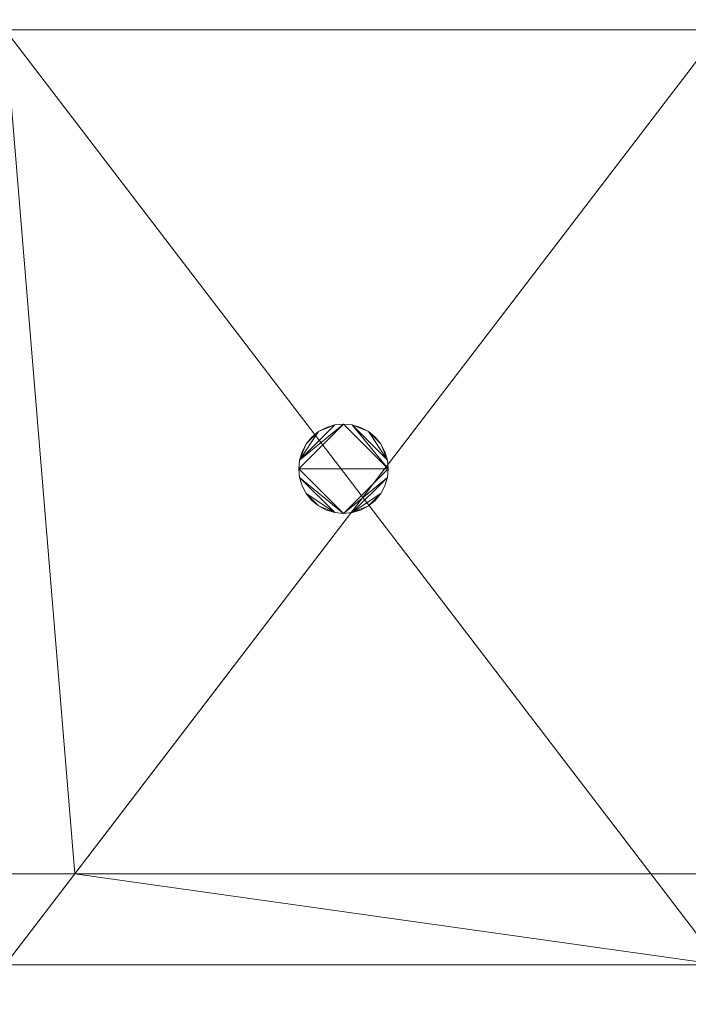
# Model space of a CAD drawing. Header units: millimetres. Extents: x -1675 to 29381, y -3645 to 22555.
# Tile 228 of 256: x 14123 to 16326, y 10040 to 13285. Entities that reach past the tile are written whole.
import ezdxf

# ---------------------------------------------------------------- set-up
doc = ezdxf.new("R2010")
doc.units = ezdxf.units.MM
doc.layers.add('A-GENM-____-OTLN', color=13, linetype='Continuous', lineweight=9)

msp = doc.modelspace()

# ---------------------------------------------------------------- meshes
at = {"layer": 'A-GENM-____-OTLN'}
mesh = msp.add_polyface(dxfattribs=at)
corners = [(14006, 16490, 1), (13956, 16490, 1), (13956, 17990, 1), (14006, 17990, 1), (14076, 16490, 1), (14010, 16490, 1), (14027.2, 17990, 1), (14076, 17990, 1), (16432, 16340, 1), (14153.1, 16340, 1), (14885.8, 18240, 1), (16432, 18240, 1), (14076, 16340, 1), (14076, 18240, 1), (16456, 18240, 1), (16456, 16340, 1), (19076.8, 16340, 1), (16636, 16340, 1), (16636, 16611.3, 1), (18947, 21950, 1), (14006, 13252, 1), (14006, 10470, 1), (13776, 10470, 1), (14006, 16140, 1), (14006, 16140, 1), (13776, 17700, 1), (13956, 17700, 1), (13956, 17000, 1), (12896, 18240, 1), (13776, 18420, 1), (13776, 17000, 1), (13776, 16140, 1), (14076, 10470, 1), (14012.8, 10470, 1), (14076, 13252, 1), (16432, 13252, 1), (16432, 10470, 1), (14305.3, 10470, 1), (14885.8, 18240, 1), (16432, 18240, 1), (14076, 18240, 1), (19076.8, 13252, 1), (16689.5, 10470, 1), (19076.8, 16140, 1), (16432, 16140, 1), (16636, 16611.3, 1), (16636, 16340, 1), (16636, 21950, 1), (16456, 18240, 1)]
mesh.append_faces([[corners[k] for k in face] for face in [(45, 17, 46), (14, 39, 48)]], dxfattribs={"vtx0": -1})
mesh.append_faces([[corners[k] for k in face] for face in [(30, 25, 27), (31, 28, 30), (47, 18, 45)]], dxfattribs={"vtx0": -1, "vtx1": -1})
mesh.append_faces([[corners[k] for k in face] for face in [(10, 11, 8), (10, 9, 4), (7, 10, 4), (19, 16, 18), (30, 28, 25), (11, 10, 38), (35, 41, 42), (41, 35, 43), (17, 45, 18), (39, 14, 11)]], dxfattribs={"vtx0": -1, "vtx1": -1, "vtx2": -1})
mesh.append_faces([[corners[k] for k in face] for face in [(11, 14, 15), (20, 21, 22), (28, 29, 25), (35, 36, 37), (34, 37, 32), (37, 34, 35), (10, 13, 40)]], dxfattribs={"vtx0": -1, "vtx2": -1})
mesh.append_faces([[corners[k] for k in face] for face in [(2, 3, 0), (4, 5, 6), (6, 7, 4), (5, 0, 3), (3, 6, 5), (8, 9, 10), (7, 13, 10), (15, 8, 11), (16, 17, 18), (32, 33, 34), (33, 21, 20), (20, 34, 33), (38, 39, 11), (40, 38, 10), (42, 36, 35)]], dxfattribs={"vtx1": -1, "vtx2": -1})
mesh.append_faces([[corners[k] for k in face] for face in [(0, 1, 2), (9, 12, 4), (23, 24, 20), (25, 26, 27), (35, 44, 43)]], dxfattribs={"vtx2": -1})
mesh = msp.add_polyface(dxfattribs=at)
corners = [(14006, 16490, 2949), (13956, 16490, 2949), (13956, 17990, 2949), (14006, 17990, 2949), (14076, 16490, 2949), (14010, 16490, 2949), (14027.2, 17990, 2949), (14076, 17990, 2949), (16432, 16340, 2949), (14153.1, 16340, 2949), (14885.8, 18240, 2949), (16432, 18240, 2949), (14076, 16340, 2949), (16456, 18240, 2949), (16456, 16340, 2949), (19076.8, 16340, 2949), (16636, 16340, 2949), (16636, 16611.3, 2949), (14006, 16140, 2949), (14006, 16140, 2949), (14006, 13252, 2949), (13776, 17700, 2949), (13956, 17700, 2949), (13956, 17000, 2949), (19076.8, 16140, 2949), (19076.8, 16140, 2949), (19076.8, 13252, 2949), (16432, 13252, 2949), (16432, 16140, 2949), (16636, 16611.3, 2949), (16636, 16340, 2949), (20916, 16140, 2949), (13776, 17000, 2949), (13776, 16140, 2949), (14076, 16140, 2949), (16456, 18240, 2949), (16456, 18420, 2949), (19321, 16340, 2949)]
mesh.append_faces([[corners[k] for k in face] for face in [(33, 1, 19), (12, 9, 34), (28, 16, 25)]], dxfattribs={"vtx0": -1, "vtx1": -1})
mesh.append_faces([[corners[k] for k in face] for face in [(2, 3, 0), (4, 5, 6), (6, 7, 4), (5, 0, 3), (3, 6, 5), (8, 9, 10), (10, 11, 8), (10, 9, 4), (7, 10, 4), (11, 13, 14), (14, 8, 11), (15, 16, 17), (29, 16, 30), (16, 29, 17), (26, 25, 31), (1, 0, 19), (19, 0, 5), (9, 8, 28), (28, 29, 30), (16, 15, 25), (16, 28, 30), (28, 8, 14), (29, 28, 14), (13, 29, 14), (35, 29, 13), (36, 29, 35), (25, 15, 37)]], dxfattribs={"vtx0": -1, "vtx1": -1, "vtx2": -1})
mesh.append_faces([[corners[k] for k in face] for face in [(0, 1, 2), (9, 12, 4), (21, 22, 23), (32, 23, 1), (5, 4, 34)]], dxfattribs={"vtx0": -1, "vtx2": -1})
mesh.append_faces([[corners[k] for k in face] for face in [(24, 25, 26), (2, 22, 21), (34, 19, 5), (28, 34, 9)]], dxfattribs={"vtx1": -1, "vtx2": -1})
mesh.append_faces([[corners[k] for k in face] for face in [(18, 19, 20), (27, 28, 24)]], dxfattribs={"vtx2": -1})
mesh = msp.add_polyface(dxfattribs=at)
corners = [(13956, 16490, 1), (14006, 16490, 1), (14006, 16140, 1), (13956, 18420, 1), (14006, 17990, 1), (13956, 17990, 1), (14076, 16140, 1), (14010, 16490, 1), (14076, 16490, 1), (16432, 16140, 1), (14153.1, 16340, 1), (16432, 16340, 1), (14076, 16340, 1), (16636, 16611.3, 1), (16636, 16340, 1), (16636, 16340, 1), (19076.8, 16340, 1), (19076.8, 16140, 1), (16456, 16340, 1), (16456, 18240, 1), (16456, 18240, 1), (16456, 18420, 1), (22166, 13252, 1), (21966, 14370.6, 1), (22166, 14448.1, 1), (26236, 13630, 1), (26236, 16023.8, 1), (26536, 16140, 1), (26536, 13252, 1), (21966, 15144.2, 1), (22166, 15144.2, 1), (26236, 16140, 1), (22166, 16140, 1), (22166, 15994.2, 1), (21966, 15994.2, 1), (26236, 16140, 1), (21966, 16140, 1), (20916, 16140, 1), (19321, 16340, 1), (20736, 16340, 1), (20916, 17070, 1), (20736, 17070, 1), (22166, 16340, 1), (21966, 17040, 1), (22166, 17040, 1), (26236, 16340, 1), (21966, 18270, 1), (22166, 17940, 1), (21966, 17940, 1), (20916, 18090, 1), (20916, 17970, 1), (20736, 17970, 1), (20916, 18270, 1)]
mesh.append_faces([[corners[k] for k in face] for face in [(24, 29, 30), (27, 31, 35), (32, 34, 36), (40, 39, 41), (42, 43, 44), (46, 47, 48)]], dxfattribs={"vtx0": -1})
mesh.append_faces([[corners[k] for k in face] for face in [(15, 9, 14), (9, 15, 17), (19, 13, 18), (20, 13, 19), (22, 23, 24), (28, 25, 27), (29, 24, 23), (43, 42, 36), (45, 36, 42), (36, 45, 27)]], dxfattribs={"vtx0": -1, "vtx1": -1})
mesh.append_faces([[corners[k] for k in face] for face in [(13, 9, 18), (21, 13, 20), (51, 52, 49)]], dxfattribs={"vtx0": -1, "vtx1": -1, "vtx2": -1})
mesh.append_faces([[corners[k] for k in face] for face in [(3, 4, 5), (2, 1, 7), (9, 13, 14), (9, 11, 18), (27, 26, 31), (37, 38, 39), (39, 40, 37), (38, 37, 17), (17, 16, 38)]], dxfattribs={"vtx0": -1, "vtx2": -1})
mesh.append_faces([[corners[k] for k in face] for face in [(12, 10, 6)]], dxfattribs={"vtx1": -1})
mesh.append_faces([[corners[k] for k in face] for face in [(0, 1, 2), (6, 2, 7), (9, 6, 10), (10, 11, 9), (15, 16, 17), (25, 26, 27)]], dxfattribs={"vtx1": -1, "vtx2": -1})
mesh.append_faces([[corners[k] for k in face] for face in [(7, 8, 6), (32, 33, 34), (49, 50, 51)]], dxfattribs={"vtx2": -1})
mesh = msp.add_polyface(dxfattribs=at)
corners = [(14006, 13252, 2949), (14006, 10470, 2949), (13776, 10470, 2949), (14076, 10470, 2949), (14012.8, 10470, 2949), (14076, 13252, 2949), (16432, 13252, 2949), (16432, 10470, 2949), (14305.3, 10470, 2949), (19076.8, 13252, 2949), (19076.8, 10470, 2949), (16689.5, 10470, 2949), (19076.8, 16140, 2949), (19916, 10470, 2949), (19802.9, 10470, 2949), (21966, 11363.8, 2949), (21116, 10470, 2949), (21966, 13252, 2949), (20916, 16140, 2949), (21966, 14370.6, 2949), (14006, 0, 2949), (13776, 5670, 2949), (14006, 10130, 2949), (13776, 10169.3, 2949), (13776, 10130, 2949), (14006, 10170, 2949), (13776, 10170, 2949), (14076, 10130, 2949), (14076, 0, 2949), (14076, 10170, 2949), (16432, 10170, 2949), (19076.8, 10170, 2949), (21966, 10470, 2949)]
mesh.append_faces([[corners[k] for k in face] for face in [(0, 1, 2), (3, 4, 5), (4, 1, 0), (6, 7, 8), (5, 8, 3), (9, 10, 11), (6, 9, 11), (11, 7, 6), (9, 6, 12), (13, 14, 15), (15, 16, 13), (14, 10, 9), (9, 17, 15), (15, 14, 9), (18, 19, 9), (20, 21, 22), (23, 22, 24), (22, 23, 25), (25, 23, 26), (26, 2, 1), (1, 25, 26), (22, 27, 20), (25, 29, 22), (29, 25, 4), (4, 3, 29), (25, 1, 4), (8, 7, 30), (29, 3, 8), (11, 10, 31), (30, 7, 11), (13, 31, 14), (16, 31, 13), (32, 31, 16), (31, 10, 14)]], dxfattribs={"vtx0": -1, "vtx1": -1, "vtx2": -1})
mesh.append_faces([[corners[k] for k in face] for face in [(8, 5, 6)]], dxfattribs={"vtx0": -1, "vtx2": -1})
mesh.append_faces([[corners[k] for k in face] for face in [(0, 5, 4), (29, 27, 22), (30, 29, 8), (31, 30, 11)]], dxfattribs={"vtx1": -1, "vtx2": -1})
mesh.append_faces([[corners[k] for k in face] for face in [(27, 28, 20)]], dxfattribs={"vtx2": -1})
mesh = msp.add_polyface(dxfattribs=at)
corners = [(14006, 0, 1), (13776, 5670, 1), (14006, 10130, 1), (13776, 10169.3, 1), (14006, 10170, 1), (14006, 10470, 1), (13776, 10170, 1), (14076, 10130, 1), (14076, 0, 1), (14076, 10170, 1), (14012.8, 10470, 1), (14076, 10470, 1), (16432, 10170, 1), (14305.3, 10470, 1), (16432, 10470, 1), (19076.8, 10170, 1), (16689.5, 10470, 1), (19076.8, 10470, 1), (26536, 10170, 1), (26536, 10130, 1), (19076.8, 10130, 1), (19916, 10470, 1), (19802.9, 10470, 1), (22166, 10470, 1), (21966, 11363.8, 1), (22166, 11446.4, 1), (26236, 12080, 1), (26236, 13128, 1), (26536, 13252, 1), (21116, 10470, 1), (21966, 10470, 1), (26236, 10470, 1), (24966, 10470, 1), (22166, 10470, 1), (22366, 10470, 1), (21966, 13252, 1), (22166, 13252, 1), (26236, 13252, 1), (21966, 14370.6, 1), (26236, 13630, 1)]
mesh.append_faces([[corners[k] for k in face] for face in [(15, 18, 20), (21, 15, 22), (23, 24, 25), (29, 15, 21), (24, 23, 30), (18, 26, 28), (30, 15, 29), (26, 18, 31), (33, 15, 23), (34, 15, 33), (25, 35, 36), (35, 25, 24), (38, 36, 35), (39, 28, 37)]], dxfattribs={"vtx0": -1, "vtx1": -1})
mesh.append_faces([[corners[k] for k in face] for face in [(0, 1, 2), (2, 3, 4), (5, 4, 6), (2, 7, 0), (4, 9, 2), (9, 4, 10), (23, 15, 30), (15, 34, 18)]], dxfattribs={"vtx0": -1, "vtx1": -1, "vtx2": -1})
mesh.append_faces([[corners[k] for k in face] for face in [(4, 5, 10), (9, 11, 13), (12, 14, 16), (15, 17, 22), (28, 27, 37)]], dxfattribs={"vtx0": -1, "vtx2": -1})
mesh.append_faces([[corners[k] for k in face] for face in [(9, 7, 2), (10, 11, 9), (12, 9, 13), (13, 14, 12), (15, 12, 16), (16, 17, 15), (26, 27, 28), (32, 31, 18), (34, 32, 18)]], dxfattribs={"vtx1": -1, "vtx2": -1})
mesh.append_faces([[corners[k] for k in face] for face in [(7, 8, 0), (18, 19, 20)]], dxfattribs={"vtx2": -1})
mesh = msp.add_polyface(dxfattribs=at)
corners = [(16432, 10170, -50), (14076, 13252, -50), (16432, 13252, -50)]
mesh.append_faces([[corners[k] for k in face] for face in [(0, 1, 2)]])
mesh = msp.add_polyface(dxfattribs=at)
corners = [(14076, 10170, -50), (14076, 13252, -50), (16432, 10170, -50)]
mesh.append_faces([[corners[k] for k in face] for face in [(2, 0, 1)]])
mesh = msp.add_polyface(dxfattribs=at)
corners = [(16432, 13252), (14076, 10170), (16432, 10170)]
mesh.append_faces([[corners[k] for k in face] for face in [(0, 1, 2)]])
mesh = msp.add_polyface(dxfattribs=at)
corners = [(14076, 13252), (14076, 10170), (16432, 13252)]
mesh.append_faces([[corners[k] for k in face] for face in [(2, 0, 1)]])
mesh = msp.add_polyface(dxfattribs=at)
corners = [(14076, 13252), (16432, 13252, -50), (14076, 13252, -50)]
mesh.append_faces([[corners[k] for k in face] for face in [(0, 1, 2)]])
mesh = msp.add_polyface(dxfattribs=at)
corners = [(16432, 13252), (16432, 13252, -50), (14076, 13252)]
mesh.append_faces([[corners[k] for k in face] for face in [(0, 1, 2)]])
mesh = msp.add_polyface(dxfattribs=at)
corners = [(16432, 10170, 2950), (14076, 13252, 2950), (16432, 13252, 2950)]
mesh.append_faces([[corners[k] for k in face] for face in [(0, 1, 2)]])
mesh = msp.add_polyface(dxfattribs=at)
corners = [(14076, 10170, 2950), (14076, 13252, 2950), (16432, 10170, 2950)]
mesh.append_faces([[corners[k] for k in face] for face in [(2, 0, 1)]])
mesh = msp.add_polyface(dxfattribs=at)
corners = [(16432, 13252, 3000), (14076, 10170, 3000), (16432, 10170, 3000)]
mesh.append_faces([[corners[k] for k in face] for face in [(0, 1, 2)]])
mesh = msp.add_polyface(dxfattribs=at)
corners = [(14076, 13252, 3000), (14076, 10170, 3000), (16432, 13252, 3000)]
mesh.append_faces([[corners[k] for k in face] for face in [(2, 0, 1)]])
mesh = msp.add_polyface(dxfattribs=at)
corners = [(14076, 13252, 3000), (16432, 13252, 2950), (14076, 13252, 2950)]
mesh.append_faces([[corners[k] for k in face] for face in [(0, 1, 2)]])
mesh = msp.add_polyface(dxfattribs=at)
corners = [(16432, 13252, 3000), (16432, 13252, 2950), (14076, 13252, 3000)]
mesh.append_faces([[corners[k] for k in face] for face in [(0, 1, 2)]])
mesh = msp.add_polyface(dxfattribs=at)
corners = [(15334.7, 11833.7, 2950), (15326.3, 11861.4, 2950), (15312.7, 11886.9, 2950), (15294.4, 11909.2, 2950), (15272, 11927.5, 2950), (15246.6, 11941.1, 2950), (15218.9, 11949.5, 2950), (15190.2, 11952.4, 2950), (15161.4, 11949.5, 2950), (15133.8, 11941.1, 2950), (15108.3, 11927.5, 2950), (15086, 11909.2, 2950), (15067.6, 11886.9, 2950), (15054, 11861.4, 2950), (15045.6, 11833.7, 2950), (15042.8, 11805, 2950), (15045.6, 11776.3, 2950), (15054, 11748.6, 2950), (15067.6, 11723.1, 2950), (15086, 11700.8, 2950), (15108.3, 11682.5, 2950), (15133.8, 11668.9, 2950), (15161.4, 11660.5, 2950), (15190.2, 11657.6, 2950), (15218.9, 11660.5, 2950), (15246.6, 11668.9, 2950), (15272, 11682.5, 2950), (15294.4, 11700.8, 2950), (15312.7, 11723.1, 2950), (15326.3, 11748.6, 2950), (15334.7, 11776.3, 2950), (15337.5, 11805, 2950)]
mesh.append_faces([[corners[k] for k in face] for face in [(28, 26, 27)]], dxfattribs={"vtx0": -1})
mesh.append_faces([[corners[k] for k in face] for face in [(18, 22, 16, 17), (14, 10, 12, 13)]], dxfattribs={"vtx0": -1, "vtx1": -1})
mesh.append_faces([[corners[k] for k in face] for face in [(31, 15, 23, 30)]], dxfattribs={"vtx0": -1, "vtx1": -1, "vtx2": -1})
mesh.append_faces([[corners[k] for k in face] for face in [(16, 22, 23, 15)]], dxfattribs={"vtx0": -1, "vtx2": -1})
mesh.append_faces([[corners[k] for k in face] for face in [(14, 7, 8, 10), (7, 14, 15, 31)]], dxfattribs={"vtx0": -1, "vtx2": -1, "vtx3": -1})
mesh.append_faces([[corners[k] for k in face] for face in [(11, 12, 10)]], dxfattribs={"vtx1": -1})
mesh.append_faces([[corners[k] for k in face] for face in [(23, 24, 30)]], dxfattribs={"vtx1": -1, "vtx2": -1})
mesh.append_faces([[corners[k] for k in face] for face in [(6, 7, 31, 0)]], dxfattribs={"vtx1": -1, "vtx3": -1})
mesh.append_faces([[corners[k] for k in face] for face in [(20, 21, 22), (8, 9, 10), (0, 1, 2)]], dxfattribs={"vtx2": -1})
mesh.append_faces([[corners[k] for k in face] for face in [(18, 19, 20, 22), (24, 25, 26, 28), (28, 29, 30, 24), (4, 5, 6, 0), (2, 3, 4, 0)]], dxfattribs={"vtx2": -1, "vtx3": -1})
mesh = msp.add_polyface(dxfattribs=at)
corners = [(15326.3, 11748.6, 2910), (15312.7, 11723.1, 2910), (15294.4, 11700.8, 2910), (15272, 11682.5, 2910), (15246.6, 11668.9, 2910), (15218.9, 11660.5, 2910), (15190.2, 11657.6, 2910), (15161.4, 11660.5, 2910), (15133.8, 11668.9, 2910), (15108.3, 11682.5, 2910), (15086, 11700.8, 2910), (15067.6, 11723.1, 2910), (15054, 11748.6, 2910), (15045.6, 11776.3, 2910), (15042.8, 11805, 2910), (15045.6, 11833.7, 2910), (15054, 11861.4, 2910), (15067.6, 11886.9, 2910), (15086, 11909.2, 2910), (15108.3, 11927.5, 2910), (15133.8, 11941.1, 2910), (15161.4, 11949.5, 2910), (15190.2, 11952.4, 2910), (15218.9, 11949.5, 2910), (15246.6, 11941.1, 2910), (15272, 11927.5, 2910), (15294.4, 11909.2, 2910), (15312.7, 11886.9, 2910), (15326.3, 11861.4, 2910), (15334.7, 11833.7, 2910), (15337.5, 11805, 2910), (15334.7, 11776.3, 2910)]
mesh.append_faces([[corners[k] for k in face] for face in [(11, 9, 10)]], dxfattribs={"vtx0": -1})
mesh.append_faces([[corners[k] for k in face] for face in [(1, 5, 31, 0), (29, 25, 27, 28)]], dxfattribs={"vtx0": -1, "vtx1": -1})
mesh.append_faces([[corners[k] for k in face] for face in [(14, 30, 6, 13)]], dxfattribs={"vtx0": -1, "vtx1": -1, "vtx2": -1})
mesh.append_faces([[corners[k] for k in face] for face in [(31, 5, 6, 30), (15, 21, 22, 14)]], dxfattribs={"vtx0": -1, "vtx2": -1})
mesh.append_faces([[corners[k] for k in face] for face in [(26, 27, 25)]], dxfattribs={"vtx1": -1})
mesh.append_faces([[corners[k] for k in face] for face in [(6, 7, 13)]], dxfattribs={"vtx1": -1, "vtx2": -1})
mesh.append_faces([[corners[k] for k in face] for face in [(29, 30, 23, 25), (22, 23, 30, 14)]], dxfattribs={"vtx1": -1, "vtx2": -1, "vtx3": -1})
mesh.append_faces([[corners[k] for k in face] for face in [(3, 4, 5), (23, 24, 25), (15, 16, 17)]], dxfattribs={"vtx2": -1})
mesh.append_faces([[corners[k] for k in face] for face in [(1, 2, 3, 5), (7, 8, 9, 11), (11, 12, 13, 7), (19, 20, 21, 15), (17, 18, 19, 15)]], dxfattribs={"vtx2": -1, "vtx3": -1})
mesh = msp.add_polyface(dxfattribs=at)
corners = [(15161.4, 11949.5, 2910), (15133.8, 11941.1, 2910), (15133.8, 11941.1, 2950), (15161.4, 11949.5, 2950)]
mesh.append_faces([[corners[k] for k in face] for face in [(3, 0, 1, 2)]])
mesh = msp.add_polyface(dxfattribs=at)
corners = [(15190.2, 11952.4, 2910), (15161.4, 11949.5, 2910), (15161.4, 11949.5, 2950), (15190.2, 11952.4, 2950)]
mesh.append_faces([[corners[k] for k in face] for face in [(3, 0, 1, 2)]])
mesh = msp.add_polyface(dxfattribs=at)
corners = [(15218.9, 11949.5, 2910), (15190.2, 11952.4, 2910), (15190.2, 11952.4, 2950), (15218.9, 11949.5, 2950)]
mesh.append_faces([[corners[k] for k in face] for face in [(3, 0, 1, 2)]])
mesh = msp.add_polyface(dxfattribs=at)
corners = [(15246.6, 11941.1, 2910), (15218.9, 11949.5, 2910), (15218.9, 11949.5, 2950), (15246.6, 11941.1, 2950)]
mesh.append_faces([[corners[k] for k in face] for face in [(3, 0, 1, 2)]])
mesh = msp.add_polyface(dxfattribs=at)
corners = [(15086, 11909.2, 2910), (15067.6, 11886.9, 2910), (15067.6, 11886.9, 2950), (15086, 11909.2, 2950)]
mesh.append_faces([[corners[k] for k in face] for face in [(0, 1, 2, 3)]])
mesh = msp.add_polyface(dxfattribs=at)
corners = [(15108.3, 11927.5, 2910), (15086, 11909.2, 2910), (15086, 11909.2, 2950), (15108.3, 11927.5, 2950)]
mesh.append_faces([[corners[k] for k in face] for face in [(0, 1, 2, 3)]])
mesh = msp.add_polyface(dxfattribs=at)
corners = [(15133.8, 11941.1, 2910), (15108.3, 11927.5, 2910), (15108.3, 11927.5, 2950), (15133.8, 11941.1, 2950)]
mesh.append_faces([[corners[k] for k in face] for face in [(0, 1, 2, 3)]])
mesh = msp.add_polyface(dxfattribs=at)
corners = [(15272, 11927.5, 2910), (15246.6, 11941.1, 2910), (15246.6, 11941.1, 2950), (15272, 11927.5, 2950)]
mesh.append_faces([[corners[k] for k in face] for face in [(0, 1, 2, 3)]])
mesh = msp.add_polyface(dxfattribs=at)
corners = [(15294.4, 11909.2, 2910), (15272, 11927.5, 2910), (15272, 11927.5, 2950), (15294.4, 11909.2, 2950)]
mesh.append_faces([[corners[k] for k in face] for face in [(1, 2, 3, 0)]])
mesh = msp.add_polyface(dxfattribs=at)
corners = [(15312.7, 11886.9, 2910), (15294.4, 11909.2, 2910), (15294.4, 11909.2, 2950), (15312.7, 11886.9, 2950)]
mesh.append_faces([[corners[k] for k in face] for face in [(2, 3, 0, 1)]])
mesh = msp.add_polyface(dxfattribs=at)
corners = [(15067.6, 11886.9, 2910), (15054, 11861.4, 2910), (15054, 11861.4, 2950), (15067.6, 11886.9, 2950)]
mesh.append_faces([[corners[k] for k in face] for face in [(3, 0, 1, 2)]])
mesh = msp.add_polyface(dxfattribs=at)
corners = [(15326.3, 11861.4, 2910), (15312.7, 11886.9, 2910), (15312.7, 11886.9, 2950), (15326.3, 11861.4, 2950)]
mesh.append_faces([[corners[k] for k in face] for face in [(1, 2, 3, 0)]])
mesh = msp.add_polyface(dxfattribs=at)
corners = [(15054, 11861.4, 2910), (15045.6, 11833.7, 2910), (15045.6, 11833.7, 2950), (15054, 11861.4, 2950)]
mesh.append_faces([[corners[k] for k in face] for face in [(3, 0, 1, 2)]])
mesh = msp.add_polyface(dxfattribs=at)
corners = [(15334.7, 11833.7, 2910), (15326.3, 11861.4, 2910), (15326.3, 11861.4, 2950), (15334.7, 11833.7, 2950)]
mesh.append_faces([[corners[k] for k in face] for face in [(1, 2, 3, 0)]])
mesh = msp.add_polyface(dxfattribs=at)
corners = [(15045.6, 11833.7, 2910), (15042.8, 11805, 2910), (15042.8, 11805, 2950), (15045.6, 11833.7, 2950)]
mesh.append_faces([[corners[k] for k in face] for face in [(3, 0, 1, 2)]])
mesh = msp.add_polyface(dxfattribs=at)
corners = [(15337.5, 11805, 2910), (15334.7, 11833.7, 2910), (15334.7, 11833.7, 2950), (15337.5, 11805, 2950)]
mesh.append_faces([[corners[k] for k in face] for face in [(2, 3, 0, 1)]])
mesh = msp.add_polyface(dxfattribs=at)
corners = [(15042.8, 11805, 2910), (15045.6, 11776.3, 2910), (15045.6, 11776.3, 2950), (15042.8, 11805, 2950)]
mesh.append_faces([[corners[k] for k in face] for face in [(3, 0, 1, 2)]])
mesh = msp.add_polyface(dxfattribs=at)
corners = [(15334.7, 11776.3, 2910), (15337.5, 11805, 2910), (15337.5, 11805, 2950), (15334.7, 11776.3, 2950)]
mesh.append_faces([[corners[k] for k in face] for face in [(2, 3, 0, 1)]])
mesh = msp.add_polyface(dxfattribs=at)
corners = [(15045.6, 11776.3, 2910), (15054, 11748.6, 2910), (15054, 11748.6, 2950), (15045.6, 11776.3, 2950)]
mesh.append_faces([[corners[k] for k in face] for face in [(3, 0, 1, 2)]])
mesh = msp.add_polyface(dxfattribs=at)
corners = [(15054, 11748.6, 2910), (15067.6, 11723.1, 2910), (15067.6, 11723.1, 2950), (15054, 11748.6, 2950)]
mesh.append_faces([[corners[k] for k in face] for face in [(0, 1, 2, 3)]])
mesh = msp.add_polyface(dxfattribs=at)
corners = [(15312.7, 11723.1, 2910), (15326.3, 11748.6, 2910), (15326.3, 11748.6, 2950), (15312.7, 11723.1, 2950)]
mesh.append_faces([[corners[k] for k in face] for face in [(1, 2, 3, 0)]])
mesh = msp.add_polyface(dxfattribs=at)
corners = [(15326.3, 11748.6, 2910), (15334.7, 11776.3, 2910), (15334.7, 11776.3, 2950), (15326.3, 11748.6, 2950)]
mesh.append_faces([[corners[k] for k in face] for face in [(2, 3, 0, 1)]])
mesh = msp.add_polyface(dxfattribs=at)
corners = [(15067.6, 11723.1, 2910), (15086, 11700.8, 2910), (15086, 11700.8, 2950), (15067.6, 11723.1, 2950)]
mesh.append_faces([[corners[k] for k in face] for face in [(3, 0, 1, 2)]])
mesh = msp.add_polyface(dxfattribs=at)
corners = [(15294.4, 11700.8, 2910), (15312.7, 11723.1, 2910), (15312.7, 11723.1, 2950), (15294.4, 11700.8, 2950)]
mesh.append_faces([[corners[k] for k in face] for face in [(2, 3, 0, 1)]])
mesh = msp.add_polyface(dxfattribs=at)
corners = [(15086, 11700.8, 2910), (15108.3, 11682.5, 2910), (15108.3, 11682.5, 2950), (15086, 11700.8, 2950)]
mesh.append_faces([[corners[k] for k in face] for face in [(0, 1, 2, 3)]])
mesh = msp.add_polyface(dxfattribs=at)
corners = [(15108.3, 11682.5, 2910), (15133.8, 11668.9, 2910), (15133.8, 11668.9, 2950), (15108.3, 11682.5, 2950)]
mesh.append_faces([[corners[k] for k in face] for face in [(1, 2, 3, 0)]])
mesh = msp.add_polyface(dxfattribs=at)
corners = [(15246.6, 11668.9, 2910), (15272, 11682.5, 2910), (15272, 11682.5, 2950), (15246.6, 11668.9, 2950)]
mesh.append_faces([[corners[k] for k in face] for face in [(1, 2, 3, 0)]])
mesh = msp.add_polyface(dxfattribs=at)
corners = [(15272, 11682.5, 2910), (15294.4, 11700.8, 2910), (15294.4, 11700.8, 2950), (15272, 11682.5, 2950)]
mesh.append_faces([[corners[k] for k in face] for face in [(2, 3, 0, 1)]])
mesh = msp.add_polyface(dxfattribs=at)
corners = [(15133.8, 11668.9, 2910), (15161.4, 11660.5, 2910), (15161.4, 11660.5, 2950), (15133.8, 11668.9, 2950)]
mesh.append_faces([[corners[k] for k in face] for face in [(1, 2, 3, 0)]])
mesh = msp.add_polyface(dxfattribs=at)
corners = [(15161.4, 11660.5, 2910), (15190.2, 11657.6, 2910), (15190.2, 11657.6, 2950), (15161.4, 11660.5, 2950)]
mesh.append_faces([[corners[k] for k in face] for face in [(1, 2, 3, 0)]])
mesh = msp.add_polyface(dxfattribs=at)
corners = [(15190.2, 11657.6, 2910), (15218.9, 11660.5, 2910), (15218.9, 11660.5, 2950), (15190.2, 11657.6, 2950)]
mesh.append_faces([[corners[k] for k in face] for face in [(2, 3, 0, 1)]])
mesh = msp.add_polyface(dxfattribs=at)
corners = [(15218.9, 11660.5, 2910), (15246.6, 11668.9, 2910), (15246.6, 11668.9, 2950), (15218.9, 11660.5, 2950)]
mesh.append_faces([[corners[k] for k in face] for face in [(2, 3, 0, 1)]])
mesh = msp.add_polyface(dxfattribs=at)
corners = [(19916, 10470), (13776, 10470), (13776, 10470, 3200), (19916, 10470, 3200)]
mesh.append_faces([[corners[k] for k in face] for face in [(0, 1, 2, 3)]])
mesh = msp.add_polyface(dxfattribs=at)
corners = [(19916, 10130, 3200), (19916, 10470, 3200), (13776, 10470, 3200), (13776, 10170, 3200), (19076.8, 10170, 3200), (19076.8, 10130, 3200)]
mesh.append_faces([[corners[k] for k in face] for face in [(0, 1, 4, 5)]], dxfattribs={"vtx1": -1})
mesh.append_faces([[corners[k] for k in face] for face in [(2, 3, 4, 1)]], dxfattribs={"vtx2": -1})
mesh = msp.add_polyface(dxfattribs=at)
corners = [(19916, 10470), (19916, 10130), (19076.8, 10130), (19076.8, 10170), (13776, 10170), (13776, 10470)]
mesh.append_faces([[corners[k] for k in face] for face in [(3, 0, 1, 2)]], dxfattribs={"vtx0": -1})
mesh.append_faces([[corners[k] for k in face] for face in [(3, 4, 5, 0)]], dxfattribs={"vtx3": -1})
mesh = msp.add_polyface(dxfattribs=at)
corners = [(13776, 10170), (19076.8, 10170), (19076.8, 10170, 3200), (13776, 10170, 3200)]
mesh.append_faces([[corners[k] for k in face] for face in [(2, 3, 0, 1)]])
mesh = msp.add_polyface(dxfattribs=at)
corners = [(16432, 10170), (14076, 10170, -50), (16432, 10170, -50)]
mesh.append_faces([[corners[k] for k in face] for face in [(0, 1, 2)]])
mesh = msp.add_polyface(dxfattribs=at)
corners = [(14076, 10170), (14076, 10170, -50), (16432, 10170)]
mesh.append_faces([[corners[k] for k in face] for face in [(0, 1, 2)]])
mesh = msp.add_polyface(dxfattribs=at)
corners = [(16432, 10170, 3000), (14076, 10170, 2950), (16432, 10170, 2950)]
mesh.append_faces([[corners[k] for k in face] for face in [(0, 1, 2)]])
mesh = msp.add_polyface(dxfattribs=at)
corners = [(14076, 10170, 3000), (14076, 10170, 2950), (16432, 10170, 3000)]
mesh.append_faces([[corners[k] for k in face] for face in [(0, 1, 2)]])

doc.saveas('drawing.dxf')
